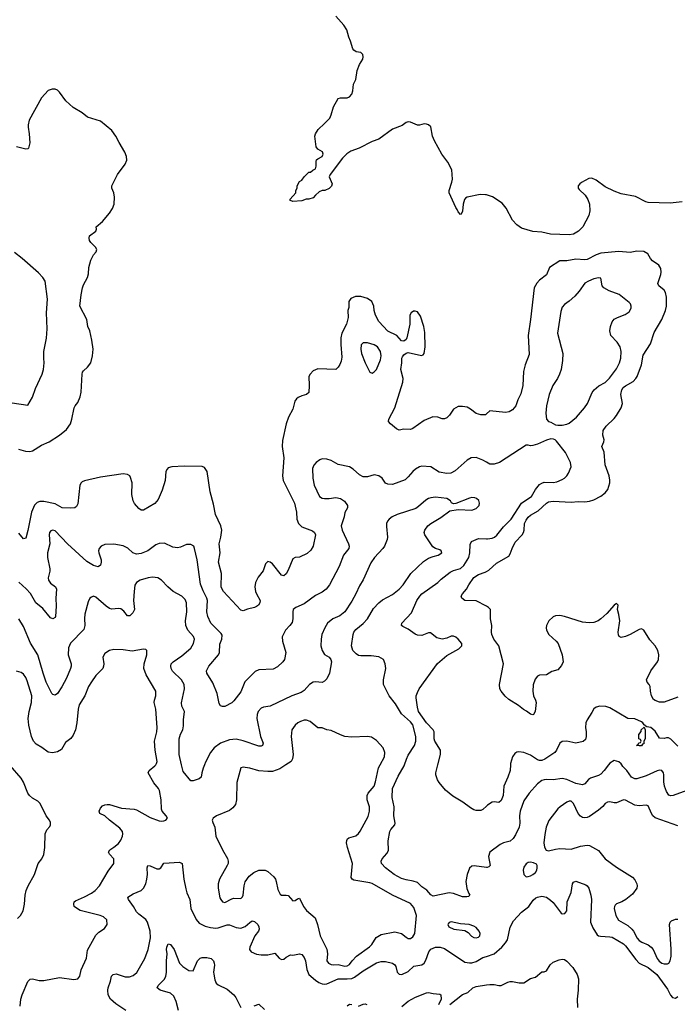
# Model space of a CAD drawing. Header units: inches. Extents: x 1934316 to 2140091, y 524953 to 667329.
# Tile 83 of 256: x 2015877 to 2021687, y 567885 to 576578. Entities that reach past the tile are written whole.
import ezdxf

# ---------------------------------------------------------------- set-up
doc = ezdxf.new("R2010")
doc.units = ezdxf.units.IN
doc.header["$MEASUREMENT"] = 0
for name, color, linetype in [('C0516', 7, 'Continuous'), ('C0517', 7, 'Continuous'), ('C0526', 7, 'Continuous'), ('C0527', 7, 'Continuous')]:
    doc.layers.add(name, color=color, linetype=linetype)

msp = doc.modelspace()

# ---------------------------------------------------------------- linework, layer by layer
at = {"layer": 'C0516', "color": 5}
for points, elevation in [([(2015856.6, 568643.4), (2015883.5, 568670), (2015907.3, 568710), (2015919.8, 568770), (2015924.4, 568850), (2015935, 568890), (2015951.8, 568930), (2016006.6, 569030), (2016041.2, 569130), (2016072.9, 569170), (2016091.2, 569208.8), (2016099.9, 569270), (2016101.6, 569390), (2016115.4, 569424.6), (2016143.5, 569456.5), (2016149.7, 569470), (2016148.5, 569490), (2016139.2, 569510), (2016109.9, 569549.9), (2016059.2, 569659.2), (2016038.6, 569678.6), (2015990, 569705), (2015963, 569730), (2015949.9, 569750), (2015910, 569846.6), (2015890, 569880.5), (2015794.1, 569994.1)], 320), ([(2015881.7, 567870), (2015888.4, 567930), (2015899.7, 567970), (2015950, 568087.7), (2015970, 568106.7), (2015990, 568111.7), (2016050, 568096.9), (2016090, 568094.4), (2016230, 568122.3), (2016355.5, 568104.5), (2016392, 568110), (2016407.5, 568132.5), (2016419.8, 568190), (2016466.3, 568293.7), (2016477.2, 568362.8), (2016489.7, 568390), (2016550, 568495.5), (2016576.6, 568523.4), (2016625.1, 568554.9), (2016649.3, 568590), (2016646, 568630), (2016616.4, 568656.4), (2016588.4, 568668.4), (2016410, 568714.2), (2016370, 568738.7), (2016359.7, 568750), (2016355.1, 568770), (2016359.6, 568790), (2016370, 568800.4), (2016450, 568833.6), (2016510, 568865.5), (2016545.1, 568890), (2016583.1, 568930), (2016659.1, 569060.9), (2016707.6, 569130), (2016709.6, 569170), (2016669.6, 569210), (2016660.7, 569230), (2016674.5, 569250), (2016710, 569271.6), (2016750, 569306), (2016770, 569334.4), (2016784.2, 569370), (2016787.2, 569390), (2016784, 569410), (2016760.9, 569440.9), (2016669.6, 569510), (2016630, 569548), (2016584.5, 569570), (2016579.6, 569590), (2016590, 569616.3), (2016610, 569636.3), (2016630, 569646), (2016650, 569650.3), (2016670, 569648.4), (2016776.7, 569616.7), (2016888.9, 569608.9), (2016910, 569602.6), (2017030, 569534.4), (2017110, 569505.3), (2017130, 569501.3), (2017150, 569504.4), (2017167.5, 569512.5), (2017182.7, 569530), (2017172.3, 569550), (2017137, 569590), (2017129.6, 569609.6), (2017128, 569690), (2017112.2, 569772.2), (2017104.2, 569790), (2017061.7, 569841.7), (2017013.3, 569930), (2017022, 569950), (2017071.6, 569990), (2017078.6, 570000)], 280), ([(2017509.2, 570000), (2017496.9, 569970), (2017485.7, 569930), (2017481.6, 569890), (2017464, 569876), (2017410, 569857.4), (2017390, 569859.6), (2017321.3, 569941.3), (2017307.1, 570000)], 260), ([(2018229.5, 570000), (2018175.2, 569964.8), (2018110, 569941.1), (2018070, 569939.8), (2017990, 569947.3), (2017910, 569971.2), (2017870, 569977), (2017850, 569978), (2017830, 569972.7), (2017796.5, 569843.5), (2017793.4, 569690), (2017783.7, 569650), (2017759.4, 569620.6), (2017730, 569595.6), (2017616, 569550), (2017586, 569530), (2017578.8, 569510), (2017582.8, 569490), (2017600.7, 569450), (2017610.4, 569370), (2017667.6, 569250), (2017712.5, 569172.5), (2017719.5, 569150), (2017718.4, 569130), (2017710.4, 569110), (2017643.1, 568990), (2017631.6, 568950), (2017630.3, 568910), (2017646.5, 568826.5), (2017653.7, 568810), (2017670, 568790.4), (2017690, 568784.9), (2017750, 568816.9), (2017770, 568822.4), (2017830, 568820.3), (2017844.5, 568835.5), (2017850.6, 568849.4), (2017861, 568930), (2017870, 568966), (2017904.3, 569015.7), (2017944.4, 569050), (2017989.9, 569070.1), (2018046, 569070), (2018070, 569059.1), (2018123.2, 569010), (2018136.6, 568990), (2018144.2, 568970), (2018157.6, 568897.6), (2018178, 568858), (2018190, 568850.4), (2018230, 568850.3), (2018250, 568845.3), (2018290, 568800.4), (2018310, 568801.6), (2018330, 568816.4), (2018350, 568822), (2018384.9, 568750), (2018410, 568713), (2018488.8, 568648.8), (2018507.6, 568590), (2018530.2, 568490), (2018591.5, 568371.5), (2018597.5, 568330), (2018591.3, 568270), (2018605.3, 568250), (2018630, 568236.6), (2018650, 568233.2), (2018690, 568238), (2018750, 568221.5), (2018770, 568224.2), (2018790, 568236.5), (2018814.1, 568270), (2018852.5, 568310), (2018968.4, 568391.6), (2018987, 568413), (2019025.8, 568474.2), (2019070, 568501.6), (2019190, 568526.7), (2019249.3, 568509.3), (2019290, 568477), (2019310, 568467.6), (2019330, 568467.8), (2019350, 568480.3), (2019366.6, 568510), (2019381.2, 568670), (2019358.9, 568738.9), (2019330, 568776.4), (2019171.3, 568850), (2018990, 568951.8), (2018970, 568958.8), (2018830, 568980.7), (2018813, 568990), (2018805.7, 569005.7), (2018818.3, 569130), (2018773.1, 569270), (2018765.4, 569310), (2018767, 569333), (2018773.6, 569346.4), (2018785.1, 569354.9), (2018846.3, 569373.7), (2018870, 569393), (2018886.2, 569413.8), (2018956.6, 569543.4), (2018968.6, 569590), (2018968.7, 569610), (2018966.4, 569630), (2018946.8, 569690), (2018946.2, 569730), (2018954.5, 569750), (2019007.4, 569810), (2019021.4, 569850), (2019047.4, 569972.6), (2019062.3, 570000)], 280), ([(2020000, 569094.5), (2019893.1, 569106.9), (2019870, 569103.6), (2019850, 569086), (2019829.1, 569030.9), (2019819.2, 568970), (2019827.5, 568907.5), (2019843.6, 568863.6), (2019853, 568850), (2019841.6, 568838.4), (2019826.7, 568833.3), (2019790, 568835.1), (2019710, 568862.7), (2019670, 568868.7), (2019530, 568841.1), (2019510, 568851.5), (2019473.3, 568893.3), (2019430, 568924), (2019390, 568960.5), (2019352.8, 568972.8), (2019290, 568983.5), (2019250, 568997.2), (2019185.1, 569030), (2019110, 569089.7), (2019073.3, 569130), (2019069.6, 569150), (2019078.4, 569170), (2019121.7, 569218.3), (2019135.4, 569244.6), (2019133.5, 569330), (2019147.4, 569410), (2019155.1, 569430), (2019191.1, 569468.9), (2019194.2, 569485.8), (2019182.2, 569550), (2019184.8, 569630), (2019166.6, 569710), (2019170.6, 569790), (2019220.1, 569900.1), (2019273.5, 569990), (2019276.7, 570000)], 260), ([(2020000, 569634.7), (2019970, 569604.4), (2019950, 569597.2), (2019910, 569597.1), (2019890, 569602.4), (2019859.1, 569619.1), (2019792.2, 569670), (2019704.2, 569724.2), (2019637.4, 569777.4), (2019582.4, 569842.4), (2019567.2, 569867.2), (2019552.6, 569910), (2019552.4, 569930), (2019571.4, 570000)], 240), ([(2016813.6, 567830), (2016726.3, 567890), (2016680.5, 567930), (2016658.9, 567970), (2016654.3, 568010), (2016657.4, 568030), (2016678.3, 568090), (2016687.5, 568132.5), (2016704, 568150), (2016730, 568153.1), (2016810, 568128.8), (2016847.1, 568127.1), (2016879.6, 568140.4), (2016912.6, 568167.4), (2016981.3, 568290), (2017010.9, 568370), (2017032.1, 568472.1), (2017029.7, 568530), (2017006, 568610), (2016990, 568634), (2016930, 568680.7), (2016910, 568702), (2016882.4, 568750), (2016837, 568810), (2016833.2, 568830), (2016880.6, 568859.4), (2016950, 568888.9), (2016970.6, 568909.4), (2016990, 568948), (2017000.7, 568990), (2017005.5, 569030), (2017003.5, 569090), (2017009.8, 569110.2), (2017030, 569107.2), (2017090, 569080.5), (2017110, 569080.7), (2017124, 569090), (2017150, 569130.7), (2017290, 569139.1), (2017313, 569130), (2017328.5, 568990), (2017344.2, 568904.2), (2017353.4, 568870), (2017378.9, 568810), (2017387.9, 568730), (2017434.8, 568634.8), (2017462.4, 568602.4), (2017514.8, 568574.8), (2017562.5, 568562.5), (2017610, 568558.9), (2017630, 568561.7), (2017710, 568586), (2017730, 568587.5), (2017790, 568563), (2017830, 568556.8), (2017868.8, 568571.2), (2017910, 568609.1), (2017930, 568621.5), (2017950, 568617.8), (2017979.7, 568590), (2017991.1, 568570), (2017993.2, 568550), (2017986.2, 568530), (2017955.3, 568490), (2017911.5, 568390), (2017908.4, 568370), (2017923, 568350), (2017969.4, 568329.4), (2018010, 568321.8), (2018070, 568323.1), (2018130, 568336.3), (2018170, 568293.4), (2018190, 568282.4), (2018210, 568284.9), (2018230, 568301.6), (2018270, 568321.6), (2018290, 568319.3), (2018350, 568332), (2018370, 568324.4), (2018390, 568298), (2018401.3, 568270), (2018413.6, 568193.6), (2018431.8, 568150), (2018490, 568097.4), (2018518.8, 568078.8), (2018550, 568066), (2018570, 568062.3), (2018590, 568065.5), (2018690, 568110.1), (2018770.9, 568109.1), (2018810, 568114.4), (2018833.5, 568126.5), (2018910, 568182.3), (2019029.8, 568250.2), (2019070, 568263.1), (2019110, 568263.1), (2019170.7, 568250), (2019190, 568233.4), (2019199, 568219), (2019213, 568170), (2019219.9, 568159.9), (2019230, 568150.6), (2019254, 568150), (2019310, 568175.8), (2019358.8, 568221.2), (2019430, 568233.8), (2019450, 568249), (2019464.5, 568275.5), (2019491, 568350), (2019510, 568373.1), (2019550, 568391.3), (2019590.2, 568390.2), (2019630, 568377.4), (2019810, 568258.3), (2019850.3, 568250.3), (2019870, 568251.5), (2019910, 568263.6), (2019970, 568297.4), (2020000, 568308.1)], 260), ([(2017280.5, 567830), (2017258.3, 567910), (2017237.5, 567957.5), (2017210, 567984.6), (2017117.2, 568010), (2017091.6, 568030), (2017100.5, 568050), (2017154.3, 568105.7), (2017168.4, 568131.6), (2017175, 568170), (2017173.8, 568270), (2017181, 568330), (2017175.1, 568370), (2017177.6, 568390), (2017190, 568418.8), (2017210, 568414), (2017241.3, 568370), (2017290, 568247.3), (2017318.8, 568218.8), (2017370, 568184.9), (2017410, 568181), (2017446.9, 568270), (2017470, 568293.7), (2017490, 568298.7), (2017530, 568299.3), (2017570, 568291), (2017588.7, 568268.7), (2017595.3, 568250), (2017598.3, 568230), (2017590.3, 568170.3), (2017591.8, 568151.8), (2017601.4, 568101.4), (2017612.1, 568072.1), (2017630, 568056.3), (2017710, 568019.1), (2017767.6, 567967.6), (2017786, 567946), (2017830, 567856)], 240), ([(2019253.5, 567866.5), (2019310, 567914.6), (2019372.9, 567947.1), (2019470, 567986.4), (2019490, 567990.4), (2019530, 567979.5), (2019590, 567976.3), (2019597.3, 567970), (2019599.1, 567930), (2019578.3, 567881.7)], 240), ([(2019676.9, 567883.1), (2019790, 567970.6), (2019837.2, 567990), (2019879.3, 568030), (2019910, 568041.7), (2020000, 568056.6)], 240), ([(2017948.6, 567871.4), (2017990, 567887.3), (2018038.7, 567838.7)], 240), ([(2018770, 567870.8), (2018790, 567887.3), (2018810, 567884)], 240), ([(2018870, 567868.2), (2018910, 567887.7), (2018930, 567890.7), (2018944.5, 567884.5)], 240)]:
    msp.add_lwpolyline(points, dxfattribs=dict(at, elevation=elevation))
at = {"layer": 'C0516', "color": 5, "elevation": 280}
msp.add_lwpolyline([(2019690, 568613.6), (2019670, 568609), (2019663.1, 568596.9), (2019660.5, 568590), (2019668.2, 568570), (2019711, 568550), (2019810, 568538), (2019838.6, 568518.6), (2019868.2, 568488.2), (2019890, 568476.5), (2019910, 568473.1), (2019930, 568478.9), (2019943, 568490), (2019944.7, 568510), (2019936.3, 568530), (2019910, 568562.9), (2019890, 568574.7), (2019848, 568590), (2019770, 568595.8)], close=True, dxfattribs=at)
at = {"layer": 'C0517', "color": 5}
for points, elevation in [([(2020000, 575031.3), (2019993.3, 575033.3), (2019945, 575035), (2019829.1, 575010.9), (2019816.7, 575003.3), (2019806, 574990), (2019795.5, 574950), (2019790, 574888), (2019778, 574862), (2019770, 574857.2), (2019750, 574881.2), (2019742.8, 574902.8), (2019730, 574919.5), (2019671.9, 575050), (2019670, 575070.7), (2019695.4, 575144.6), (2019699.6, 575170), (2019693.8, 575253.8), (2019659.1, 575319.1), (2019605.7, 575390), (2019541, 575510), (2019524.8, 575550), (2019510, 575632.3), (2019490, 575649.5), (2019470, 575657), (2019450, 575658), (2019410, 575646), (2019390, 575646), (2019330, 575672.7), (2019310, 575676), (2019292, 575670), (2019254.6, 575645.4), (2019170, 575612.3), (2019050, 575522), (2018990, 575501.6), (2018875.4, 575444.6), (2018803.1, 575416.9), (2018766.7, 575393.3), (2018730, 575356.3), (2018619.1, 575210), (2018610.6, 575190), (2018638.8, 575130), (2018632.8, 575107.2), (2018610, 575089), (2018572, 575070), (2018550, 575069.2), (2018522.5, 575057.5), (2018491, 575030), (2018470, 575004), (2018430, 574994), (2018406.4, 574993.6), (2018370, 574978), (2018290, 574974), (2018270, 574982), (2018264, 574990), (2018266, 574994), (2018315.3, 575050), (2018318, 575070), (2018328.4, 575091.6), (2018328.9, 575111.1), (2018348.7, 575150), (2018370, 575162), (2018390, 575191.3), (2018430, 575232), (2018447.3, 575232.7), (2018466, 575250), (2018490, 575262), (2018495.1, 575284.9), (2018495.1, 575330), (2018500.1, 575339.9), (2018509.5, 575350.5), (2018550, 575371), (2018558.4, 575390), (2018551.2, 575411.2), (2018510, 575434), (2018495.1, 575455.1), (2018485.7, 575550), (2018489.8, 575570.2), (2018512.8, 575610), (2018570, 575660.9), (2018615.6, 575710), (2018630, 575737.3), (2018649.8, 575810.2), (2018690, 575881.3), (2018710, 575888.8), (2018770, 575888.5), (2018790, 575898.4), (2018810, 575920.5), (2018821.3, 575950), (2018825.1, 576010), (2018846.6, 576050), (2018858, 576130), (2018878, 576182), (2018909, 576230), (2018912.7, 576250), (2018908.7, 576270), (2018890, 576288.7), (2018850, 576295.3), (2018830, 576308.7), (2018821.5, 576321.5), (2018800.9, 576390), (2018783.9, 576423.9), (2018767.2, 576487.2), (2018741.2, 576530), (2018670, 576609.2)], 180), ([(2015866.6, 572786.6), (2015928.1, 572768.1), (2015966.5, 572766.5), (2015990, 572772), (2016070, 572820.8), (2016138.3, 572850), (2016229.9, 572910.1), (2016290, 572960.4), (2016325.1, 573010), (2016338.2, 573050), (2016357, 573150), (2016366.6, 573170), (2016390, 573197.3), (2016412.6, 573250), (2016420.5, 573290), (2016428.2, 573450), (2016432.6, 573467.4), (2016440.6, 573479.4), (2016477, 573510), (2016505.1, 573550), (2016520.7, 573610), (2016527, 573670), (2016515.1, 573750), (2016496, 573830), (2016479.3, 573870), (2016469.3, 573930), (2016409.7, 574050), (2016418.7, 574150), (2016431.3, 574210), (2016441.8, 574238.2), (2016477.4, 574302.6), (2016484.9, 574335.1), (2016488.2, 574390), (2016506.3, 574453.7), (2016530, 574502.8), (2016553.2, 574530), (2016557.2, 574550), (2016546, 574570), (2016506.6, 574610), (2016494.5, 574630), (2016489.6, 574650), (2016494.5, 574670), (2016549.3, 574710), (2016556, 574730), (2016553.2, 574750), (2016610, 574796.3), (2016671.8, 574870), (2016698.4, 574910), (2016712, 574950), (2016714.5, 575010), (2016709.3, 575050), (2016689.6, 575089.6), (2016692, 575110), (2016740.7, 575210), (2016810, 575304), (2016822.7, 575337.3), (2016821.6, 575370), (2016806, 575410), (2016754.8, 575494.8), (2016727.2, 575550), (2016690, 575599.1), (2016590, 575683.1), (2016476.4, 575716.4), (2016430, 575756.2), (2016350, 575802), (2016283.3, 575863.3), (2016230, 575939), (2016210, 575957.2), (2016190, 575965.2), (2016164, 575964), (2016130, 575953.2), (2016070.4, 575889.6), (2015960.7, 575690), (2015950.8, 575650), (2015950.8, 575630), (2015962, 575570), (2015967.7, 575490), (2015955.6, 575444.4), (2015950, 575439.3), (2015930, 575436.2), (2015850, 575456.3)], 220), ([(2015810, 573196.9), (2015950, 573176), (2015990, 573244.7), (2016018, 573322), (2016076.3, 573450), (2016088, 573490), (2016094, 573550), (2016089.7, 573590), (2016091.1, 573650), (2016114.7, 573765.3), (2016118.8, 573850), (2016113.5, 573990), (2016121.7, 574110), (2016100.7, 574270), (2016082.4, 574302.4), (2016043.9, 574343.9), (2015899, 574470), (2015830, 574523.7)], 240), ([(2020000, 573097.1), (2019992, 573090), (2019950, 573089.2), (2019910, 573101.2), (2019860.1, 573140.1), (2019830, 573157), (2019790, 573162.9), (2019750, 573162), (2019710, 573140.9), (2019672.9, 573087.1), (2019650, 573062.9), (2019630, 573055.1), (2019610, 573054.7), (2019570, 573069.7), (2019527.5, 573072.5), (2019450, 573039.5), (2019350.8, 572970), (2019330, 572961.3), (2019270, 572962), (2019230, 572955.1), (2019205.3, 572965.3), (2019151.8, 573010), (2019135.6, 573030), (2019138.7, 573050), (2019190, 573151), (2019261.6, 573378.4), (2019263.8, 573410), (2019243.1, 573490), (2019251.8, 573550), (2019251.8, 573590), (2019257.7, 573602.3), (2019270, 573620.7), (2019290, 573634), (2019310, 573639.1), (2019425.8, 573614.2), (2019440.1, 573619.9), (2019450, 573631.3), (2019460.4, 573690), (2019457, 573817), (2019448.2, 573870), (2019419.3, 573959.3), (2019390, 573999.8), (2019370, 574005.8), (2019356, 574004), (2019335.6, 573990), (2019325, 573970), (2019324.2, 573890), (2019297.3, 573770), (2019290, 573755.3), (2019270, 573739), (2019250, 573744), (2019209.6, 573789.6), (2019130, 573828), (2019050, 573914), (2019020.4, 573970), (2019009.7, 574010), (2019006.3, 574050), (2018987.6, 574090), (2018950, 574117.6), (2018890, 574134.8), (2018845.1, 574134.9), (2018802.3, 574117.7), (2018784.9, 574090), (2018784, 574036), (2018777.3, 574010), (2018778.4, 573950), (2018763.2, 573890), (2018724.1, 573810), (2018714.3, 573770), (2018712.7, 573710), (2018722.2, 573597.8), (2018717, 573563), (2018706, 573534), (2018690, 573509.4), (2018670, 573489.6), (2018510, 573495.1), (2018470, 573477.2), (2018442.8, 573450), (2018430.6, 573429.4), (2018435.8, 573350), (2018430, 573288), (2018412, 573270), (2018370, 573258.4), (2018337.3, 573242.7), (2018321.6, 573230), (2018308.9, 573211.1), (2018290, 573139.3), (2018252, 573070), (2018230.3, 573010), (2018197.4, 572862.6), (2018195.3, 572810), (2018209.3, 572709.3), (2018200.2, 572550), (2018205.8, 572510), (2018305.8, 572310), (2018322, 572230), (2018325.2, 572170), (2018339, 572130), (2018370, 572100.9), (2018464.7, 572064.7), (2018480.7, 572050), (2018490, 572031.3), (2018468.4, 571930), (2018450, 571896), (2018415.8, 571864.2), (2018350, 571834.5), (2018310, 571829.5), (2018290, 571818), (2018250, 571717.2), (2018230, 571685.2), (2018210, 571669.4), (2018190, 571672.7), (2018110, 571774), (2018090, 571789.5), (2018070, 571795.1), (2018064, 571790), (2018050, 571773.2), (2018027.5, 571712.5), (2017984, 571656), (2017960.4, 571610), (2017953, 571570), (2017960.7, 571530), (2017968.1, 571508.1), (2018000.7, 571450), (2017997.3, 571430), (2017986, 571410), (2017970, 571397.2), (2017950.6, 571389.4), (2017890, 571375.3), (2017850, 571359), (2017830, 571365.2), (2017677.6, 571530), (2017665.1, 571550), (2017658.3, 571570), (2017658.7, 571690), (2017633.5, 571790), (2017647.8, 571870), (2017639.1, 571950), (2017655.4, 572010), (2017663.9, 572070), (2017652.8, 572110), (2017607.5, 572210), (2017590, 572301.2), (2017558.5, 572410), (2017531.9, 572590), (2017510, 572624.1), (2017490, 572634.5), (2017330, 572637.2), (2017222, 572630), (2017190, 572620.3), (2017178.5, 572610), (2017168.1, 572590), (2017161.2, 572510), (2017134.5, 572425.5), (2017099, 572341), (2017070, 572306.4), (2016970, 572246.6), (2016950, 572249.4), (2016930, 572262.7), (2016890, 572307.6), (2016878.8, 572330), (2016867.7, 572387.7), (2016869.4, 572490.6), (2016857.3, 572537.3), (2016849.1, 572550), (2016830, 572564.3), (2016790, 572568.4), (2016590, 572538), (2016450, 572507), (2016430, 572499), (2016418.7, 572490), (2016407.6, 572470), (2016390, 572302.9), (2016379.1, 572280.9), (2016363.8, 572270), (2016330, 572266.2), (2016253.2, 572270), (2016190, 572305), (2016090, 572325.8), (2016055.5, 572324.5), (2016030, 572315.8), (2016008.7, 572291.3), (2015981.7, 572230), (2015950, 572069.2), (2015930, 572001.2), (2015910, 571996), (2015870, 572044.5)], 220), ([(2020000, 572671.6), (2019969.3, 572690), (2019910, 572712.6), (2019866, 572710), (2019830.5, 572690), (2019725.4, 572594.6), (2019685.4, 572574.6), (2019650, 572572.7), (2019583.9, 572583.9), (2019510, 572631.6), (2019430, 572635.1), (2019410, 572631.5), (2019373.4, 572610), (2019350.4, 572590), (2019310, 572540.9), (2019283.4, 572516.6), (2019170, 572474), (2019130, 572476.2), (2019110, 572486), (2019078, 572530), (2019050, 572551.3), (2019010, 572558.7), (2018950, 572541.6), (2018910, 572543.6), (2018878.9, 572558.9), (2018822.7, 572610), (2018790, 572629.4), (2018691.9, 572651.9), (2018630, 572686), (2018590, 572699.3), (2018550, 572701.2), (2018530, 572693.2), (2018496, 572670), (2018475.2, 572644.8), (2018464.7, 572615.3), (2018467.6, 572530), (2018478.9, 572470), (2018526.4, 572370), (2018550, 572355.3), (2018570.3, 572350.3), (2018609.7, 572350.3), (2018670, 572358.9), (2018710, 572352), (2018746.8, 572326.8), (2018773, 572290), (2018774, 572270), (2018750, 572228.7), (2018742.3, 572190), (2018716.5, 572110), (2018725.7, 572070), (2018783.1, 571950), (2018787.6, 571930), (2018783.6, 571910), (2018737.3, 571850), (2018698.7, 571750), (2018613.4, 571590), (2018583.7, 571550), (2018550, 571522.6), (2018490, 571494.2), (2018390, 571421), (2018315.5, 571390), (2018293.7, 571370), (2018289.1, 571350), (2018290.2, 571290), (2018282.8, 571257.2), (2018264, 571230), (2018225, 571190), (2018195.5, 571130), (2018197.8, 571090), (2018227.7, 570992.3), (2018215.5, 570930), (2018200.5, 570910), (2018154.1, 570865.9), (2018115.6, 570844.4), (2017990, 570839.7), (2017955.9, 570824.1), (2017867, 570733), (2017830, 570645.1), (2017770, 570566), (2017750, 570546), (2017690, 570514), (2017670, 570514), (2017650, 570522), (2017640.1, 570540.1), (2017622, 570630), (2017583.3, 570723.3), (2017529.5, 570810), (2017527, 570830), (2017547.3, 570870), (2017634, 570970), (2017641.3, 570990), (2017646.2, 571066.2), (2017662.6, 571110), (2017665.3, 571145.3), (2017658.2, 571158.2), (2017564.7, 571250), (2017539.3, 571310), (2017531.6, 571350), (2017535.5, 571450), (2017530.7, 571470), (2017497.2, 571537.2), (2017474.8, 571594.8), (2017444.2, 571810), (2017422.4, 571910), (2017414.7, 571930), (2017390, 571943.7), (2017350, 571945.2), (2017297.9, 571922.1), (2017270, 571916.4), (2017230, 571922.3), (2017155.6, 571955.6), (2017110, 571953.9), (2017079.1, 571940.9), (2017010, 571889.8), (2016950, 571865.8), (2016910, 571859.8), (2016876.2, 571870), (2016832, 571912), (2016790, 571934), (2016710, 571947.2), (2016630, 571943.9), (2016596.5, 571930), (2016578, 571910), (2016574.2, 571890), (2016577.2, 571870), (2016596.5, 571810), (2016597.6, 571790), (2016590, 571761.2), (2016570, 571748.2), (2016530, 571759.8), (2016470, 571795.5), (2016298.7, 571950), (2016190, 572065.1), (2016170, 572072.8), (2016153.4, 572066.6), (2016140.3, 572050), (2016136, 572030), (2016142.6, 571950), (2016123.9, 571870), (2016121.6, 571830), (2016142.4, 571730), (2016143.2, 571710), (2016129, 571650), (2016130.3, 571630), (2016150, 571602.4), (2016192.5, 571572.5), (2016201.1, 571550), (2016194.9, 571470), (2016199.6, 571400.4), (2016194.4, 571310), (2016190, 571299), (2016170, 571289.3), (2016150, 571296), (2016081, 571381), (2016018.5, 571430), (2015973.6, 571513.6), (2015934.9, 571554.9), (2015870, 571610.9)], 240), ([(2019276.7, 570000), (2019292.9, 570050), (2019310, 570086), (2019363.5, 570170), (2019375.4, 570210), (2019377.7, 570250), (2019350, 570354), (2019330, 570378.2), (2019251.3, 570450), (2019198.4, 570538.4), (2019142, 570610), (2019098.4, 570690), (2019091.8, 570710), (2019089.6, 570750), (2019111.6, 570850), (2019107, 570890), (2019092, 570930), (2019050, 570954), (2018983.3, 570963.3), (2018890, 570960.7), (2018870, 570965.6), (2018850, 570978.4), (2018820.7, 571010), (2018807.3, 571050), (2018824.2, 571150), (2018829.7, 571170.3), (2018846, 571194), (2018912.2, 571247.8), (2018950, 571288), (2019001.3, 571378.7), (2019048.7, 571431.3), (2019083, 571457), (2019170, 571504.2), (2019229.6, 571550), (2019265.1, 571590), (2019331.8, 571688.2), (2019444.9, 571795.1), (2019490, 571823.6), (2019530, 571840.4), (2019575.3, 571850), (2019605.2, 571870), (2019599.3, 571890), (2019590, 571897), (2019550, 571909), (2019525.6, 571925.6), (2019455.6, 572030), (2019451.2, 572050), (2019454.7, 572070), (2019481.8, 572110), (2019508.8, 572131.2), (2019596.3, 572183.7), (2019677.6, 572242.4), (2019750, 572254.4), (2019870, 572248.4), (2019910, 572264), (2019937.2, 572290), (2019939, 572310), (2019931.9, 572331.9), (2019914, 572350), (2019897.2, 572357.2), (2019870, 572358.7), (2019850, 572354), (2019730, 572306), (2019710, 572304), (2019693.2, 572313.2), (2019682, 572330), (2019649.6, 572349.6), (2019550, 572362.6), (2019510, 572357.4), (2019490, 572351.2), (2019464.8, 572335.2), (2019400.5, 572279.5), (2019375.9, 572264.1), (2019211.4, 572208.6), (2019167.3, 572190), (2019142, 572170), (2019125.5, 572150), (2019118.4, 572130), (2019116.7, 572103.3), (2019125.3, 572010), (2019123.1, 571990), (2019098.4, 571930), (2019086, 571910), (2019010.2, 571829.8), (2018978.4, 571781.6), (2018910, 571632.7), (2018879.3, 571580.7), (2018846, 571510), (2018810, 571445.2), (2018748.5, 571351.5), (2018705.8, 571314.2), (2018644, 571290), (2018597.3, 571250), (2018573, 571210), (2018547.7, 571150), (2018539.1, 571110), (2018538, 571050), (2018548.4, 571010), (2018570, 570974.8), (2018610.3, 570950.3), (2018624.9, 570930), (2018630.3, 570910), (2018613.7, 570810), (2018590, 570757.6), (2018570, 570736.9), (2018550, 570726.3), (2018490, 570733.5), (2018470, 570729.7), (2018436.4, 570710), (2018390, 570656.9), (2018362.2, 570637.8), (2018280.5, 570610), (2018090, 570518.7), (2018030, 570509.6), (2018010, 570500.9), (2017983.7, 570470), (2017975.3, 570444.7), (2017972.6, 570410), (2018003.2, 570250), (2018028.2, 570190), (2018022.8, 570170), (2018010, 570164.7), (2017990, 570165.7), (2017850, 570212.9), (2017790, 570226), (2017730, 570219.8), (2017650.3, 570190), (2017594.9, 570150), (2017563.9, 570110), (2017518.2, 570021.8), (2017509.2, 570000)], 260), ([(2019571.4, 570000), (2019595.8, 570090), (2019594.3, 570130), (2019544.4, 570210), (2019539.4, 570230), (2019539.3, 570290), (2019530.8, 570310), (2019472.2, 570370), (2019401.6, 570470), (2019389.9, 570510), (2019379.1, 570590), (2019380.6, 570610), (2019390, 570639.5), (2019407.1, 570670), (2019566.7, 570893.3), (2019650, 570963.7), (2019757.5, 571022.5), (2019783.7, 571050), (2019782, 571070), (2019750, 571109.3), (2019730, 571126), (2019710, 571135.1), (2019690, 571135.1), (2019650, 571117.2), (2019610, 571109.4), (2019561.5, 571121.5), (2019505.2, 571165.2), (2019490, 571166), (2019430, 571142.9), (2019390, 571145.6), (2019370, 571154.7), (2019310, 571198.7), (2019260.5, 571220.5), (2019249.4, 571230), (2019252, 571250), (2019338.4, 571341.6), (2019385.6, 571450), (2019411, 571490), (2019430, 571509), (2019569.7, 571610), (2019600, 571640), (2019679.4, 571700.6), (2019710, 571715), (2019770, 571732.7), (2019801.1, 571758.9), (2019844.9, 571830), (2019853.2, 571870), (2019856.3, 571943.7), (2019869.8, 571970.2), (2019930, 571998), (2020000, 571995.1)], 240), ([(2017307.1, 570000), (2017285.5, 570090), (2017285.5, 570230), (2017297.1, 570270), (2017317.7, 570310), (2017324.2, 570344.2), (2017324.2, 570395.8), (2017331.6, 570470), (2017310, 570519), (2017307.2, 570547.2), (2017332.2, 570670), (2017331.5, 570710), (2017305.3, 570750), (2017227.3, 570827.3), (2017215.3, 570850), (2017211.1, 570870), (2017215.8, 570890), (2017231.6, 570910), (2017310, 570960.9), (2017388, 571030), (2017413, 571070), (2017421.3, 571110), (2017412.5, 571132.5), (2017361.7, 571190), (2017344.5, 571230), (2017343.1, 571270), (2017355, 571350), (2017349.8, 571429.8), (2017338.6, 571458.6), (2017308.9, 571488.9), (2017234, 571530), (2017187, 571570), (2017130.9, 571630.9), (2017097.2, 571650), (2017050, 571655.6), (2017011, 571650), (2016940.7, 571630), (2016908.2, 571610), (2016894.4, 571585.6), (2016887, 571530), (2016882.6, 571450), (2016890.3, 571369.7), (2016877.8, 571342.2), (2016850, 571315.1), (2016830, 571316), (2016796, 571356), (2016770, 571376.2), (2016750, 571379.6), (2016690, 571372.6), (2016670, 571378.5), (2016639.7, 571399.7), (2016550, 571480.5), (2016530, 571487.3), (2016510, 571480.9), (2016497.3, 571470), (2016480.9, 571439.1), (2016451.8, 571330), (2016449, 571291), (2016454, 571230), (2016444.2, 571195.8), (2016327.3, 571072.7), (2016307.7, 571032.3), (2016303.9, 570970), (2016331.6, 570890), (2016331.4, 570870), (2016324.7, 570850), (2016290, 570763.7), (2016250, 570687.3), (2016210, 570629.6), (2016190, 570614), (2016170, 570619.5), (2016161.6, 570630), (2016111, 570730), (2016083.1, 570810), (2016037.6, 570970), (2015972.5, 571072.5), (2015910, 571220.9), (2015870, 571289.3)], 260), ([(2020000, 571400), (2019910, 571448.7), (2019810, 571451.5), (2019782, 571470), (2019778.4, 571490), (2019789.6, 571510), (2019823.5, 571550), (2019845.1, 571590), (2019890, 571654.3), (2019930, 571680.3), (2019990, 571700.2), (2020000, 571705.5)], 220), ([(2017078.6, 570000), (2017085.6, 570010), (2017092.8, 570030), (2017072.7, 570130), (2017067.8, 570210), (2017088.7, 570290), (2017092, 570330), (2017078.6, 570490), (2017066, 570550), (2017066.6, 570570), (2017080.4, 570610), (2017078.5, 570650), (2016994.2, 570794.2), (2016975, 570850), (2016977.6, 570890), (2016999.7, 570970), (2017001.2, 571010), (2016990, 571019.3), (2016970, 571022), (2016870, 571003.6), (2016790, 571014), (2016710, 571018), (2016670, 571009.3), (2016630, 570982.7), (2016613, 570950), (2016619.3, 570890), (2016618.4, 570870), (2016610.4, 570850), (2016550, 570788), (2016510, 570731.5), (2016485.2, 570690), (2016451.4, 570610), (2016403.6, 570530), (2016394, 570490), (2016383.2, 570370), (2016369.2, 570310), (2016350, 570262), (2016330, 570233.6), (2016282, 570198), (2016245.8, 570134.2), (2016210, 570113), (2016165.8, 570105.8), (2016130, 570111.3), (2016072.5, 570152.5), (2016021.8, 570181.8), (2015999.7, 570210), (2015982.4, 570250), (2015957.7, 570350), (2015952, 570410), (2015959.8, 570470), (2015982.3, 570550), (2015983.4, 570610), (2015942.7, 570742.7), (2015930, 570771.6), (2015910, 570799.7), (2015890, 570815.8), (2015850, 570827.1)], 280), ([(2019062.3, 570000), (2019100.4, 570070), (2019102.7, 570110), (2019086.9, 570150), (2019030, 570215.1), (2018983.7, 570243.7), (2018950, 570251.2), (2018810, 570244.8), (2018749.8, 570249.8), (2018710, 570263.9), (2018630, 570304), (2018590, 570307.6), (2018550, 570326.6), (2018510, 570327.6), (2018442, 570382), (2018410, 570393.7), (2018390, 570393.5), (2018357, 570383), (2018334.9, 570370), (2018310, 570349.6), (2018282, 570310), (2018274.3, 570250), (2018292.6, 570090), (2018287.9, 570052.1), (2018275.8, 570030), (2018229.5, 570000)], 280)]:
    msp.add_lwpolyline(points, dxfattribs=dict(at, elevation=elevation))
at = {"layer": 'C0517', "color": 5, "elevation": 240}
msp.add_lwpolyline([(2018910, 573725.1), (2018893.7, 573706.3), (2018892, 573668), (2018897.8, 573630), (2018927.6, 573547.6), (2018970, 573467.7), (2018990, 573458), (2019010, 573468.2), (2019030, 573490.7), (2019065.5, 573574.5), (2019070.9, 573610), (2019063.5, 573650), (2019038.3, 573690), (2019010, 573706.4), (2018950, 573723.9)], close=True, dxfattribs=at)
at = {"layer": 'C0526', "color": 5}
for points, elevation in [([(2021078.6, 570000), (2021040.9, 569950), (2021010, 569917.2), (2020990, 569906.2), (2020918.6, 569881.4), (2020902.4, 569870), (2020870, 569831.8), (2020850, 569823.5), (2020790, 569833.6), (2020710, 569870.6), (2020670, 569878), (2020590, 569867.4), (2020530, 569871.1), (2020510, 569868.2), (2020490, 569860.5), (2020450, 569831.3), (2020378.3, 569750), (2020330, 569682), (2020297.7, 569590), (2020292.9, 569550), (2020295.2, 569484.8), (2020289.2, 569450.8), (2020257.8, 569382.2), (2020237.6, 569350), (2020210, 569326.6), (2020150, 569309.7), (2020122.7, 569297.3), (2020030.3, 569229.7), (2020017.4, 569190), (2020032.2, 569110), (2020021.6, 569098.4), (2020006.2, 569093.8), (2020000, 569094.5)], 260), ([(2020211.5, 570000), (2020208.9, 569950), (2020190.3, 569890), (2020154.9, 569810), (2020147.8, 569730), (2020130, 569683.7), (2020110, 569667), (2020070, 569673.3), (2020050, 569669.7), (2020010, 569644.7), (2020000, 569634.7)], 240), ([(2021770, 569774.3), (2021649.6, 569729.6), (2021630, 569724.7), (2021611.1, 569731.1), (2021590, 569764.5), (2021574.4, 569810), (2021566.4, 569850), (2021568.2, 569910), (2021563.6, 569930), (2021550, 569949.4), (2021530, 569951.5), (2021510, 569946), (2021410, 569902.6), (2021330, 569875.6), (2021310, 569875.1), (2021282.6, 569890), (2021241.8, 569950), (2021206.1, 569986.1), (2021196.6, 570000)], 260), ([(2021690, 569460.9), (2021490, 569532.8), (2021470, 569548.9), (2021457.5, 569570), (2021430, 569637.6), (2021410, 569643.1), (2021350, 569638.4), (2021310, 569643.8), (2021230, 569688), (2021210, 569692), (2021150, 569665.3), (2021130, 569662.8), (2021090, 569673.1), (2021070, 569670.9), (2021050, 569659.7), (2021030, 569631.6), (2020990, 569598.7), (2020910, 569543.5), (2020890, 569534), (2020870, 569531), (2020850, 569533.5), (2020830, 569546), (2020810, 569569.8), (2020770, 569657.4), (2020750, 569677.7), (2020730, 569679.7), (2020710, 569671.2), (2020650.5, 569630), (2020630.4, 569610), (2020551.4, 569508.6), (2020527.6, 569450), (2020514.8, 569385.2), (2020508, 569310), (2020514, 569274), (2020527.7, 569247.7), (2020550, 569240.3), (2020610, 569256.5), (2020650, 569260.8), (2020750, 569256.2), (2020830, 569280.8), (2020889.2, 569289.2), (2020910, 569287.8), (2020990, 569243.1), (2021050, 569170.3), (2021150, 569094.9), (2021290, 569007.2), (2021310, 568984.9), (2021328.2, 568950), (2021331.9, 568930), (2021328.4, 568910), (2021290, 568857.7), (2021232.4, 568810), (2021197.4, 568790), (2021148, 568772), (2021137.9, 568762.1), (2021131.1, 568750), (2021130.1, 568730), (2021143.9, 568670), (2021168.5, 568628.5), (2021250, 568579.8), (2021285.5, 568550), (2021301, 568530), (2021330.8, 568470.8), (2021350, 568450.1), (2021373.6, 568433.6), (2021430.1, 568410.1), (2021456.6, 568390), (2021472.8, 568370), (2021509.4, 568289.4), (2021527.3, 568267.3), (2021550, 568249), (2021570, 568241.5), (2021598.5, 568241.5), (2021612.4, 568247.6), (2021624.7, 568270), (2021631.4, 568310), (2021632, 568372), (2021616.2, 568590), (2021622.4, 568610), (2021636.5, 568623.5), (2021670, 568636.2), (2021690, 568636.9)], 280), ([(2020000, 568308.1), (2020067.9, 568332.1), (2020135.8, 568390), (2020170, 568428.5), (2020185.9, 568454.1), (2020210, 568567.7), (2020238.6, 568621.4), (2020310, 568698.4), (2020374.3, 568750), (2020414.2, 568805.8), (2020435.7, 568824.3), (2020450, 568831.6), (2020490, 568839.6), (2020530, 568830.3), (2020566.2, 568806.2), (2020590, 568784.2), (2020662, 568690), (2020670, 568684), (2020692.5, 568687.5), (2020709.8, 568710.2), (2020712.4, 568790), (2020747.9, 568872.1), (2020759.6, 568950), (2020770, 568964.9), (2020790, 568972.7), (2020879.9, 568939.9), (2020891.7, 568931.7), (2020904.4, 568910), (2020922.8, 568850), (2020927.9, 568810), (2020919.5, 568610), (2020940.2, 568560.2), (2020979.9, 568499.9), (2020990, 568490.5), (2021006.6, 568486.6), (2021090, 568482), (2021110, 568477), (2021210, 568419.5), (2021230, 568401.1), (2021319.9, 568279.9), (2021348.2, 568250), (2021430, 568209), (2021506.3, 568150), (2021598.6, 568018.6), (2021625, 567965), (2021644.7, 567944.7), (2021670, 567940.2), (2021690, 567953.8)], 260), ([(2020000, 568056.6), (2020030, 568061.5), (2020070, 568061.1), (2020110, 568050.4), (2020130, 568052.4), (2020190, 568081.3), (2020210, 568086.4), (2020230, 568088.2), (2020290, 568073.7), (2020330, 568074.9), (2020390, 568112.7), (2020433.8, 568126.2), (2020490, 568171.3), (2020510, 568171), (2020530, 568181), (2020564.8, 568235.2), (2020590, 568256), (2020642.7, 568277.3), (2020670, 568282.8), (2020690, 568280.7), (2020710, 568267.7), (2020764.6, 568210), (2020800.9, 568150), (2020813.8, 568110), (2020811.5, 568010), (2020800.8, 567930), (2020804, 567856)], 240)]:
    msp.add_lwpolyline(points, dxfattribs=dict(at, elevation=elevation))
at = {"layer": 'C0526', "color": 5, "elevation": 280}
msp.add_lwpolyline([(2020390, 569139.2), (2020370, 569136.8), (2020350, 569124.7), (2020330, 569095.1), (2020325.4, 569070), (2020330.3, 569030), (2020350, 569011.7), (2020370, 569012.6), (2020390, 569020.7), (2020410, 569030.3), (2020434.3, 569050), (2020446, 569070), (2020449.7, 569090), (2020449.7, 569109.7), (2020442.7, 569122.7), (2020415, 569135)], close=True, dxfattribs=at)
at = {"layer": 'C0527', "color": 5}
for points, elevation in [([(2021730.8, 574970.8), (2021622.3, 574957.7), (2021430, 574964.9), (2021409.9, 574969.9), (2021316.2, 575016.2), (2021190, 575042), (2021130, 575064), (2021050, 575103.3), (2020970, 575162.8), (2020930, 575180.4), (2020904.1, 575175.9), (2020839.6, 575140.4), (2020824.4, 575130), (2020810.7, 575110), (2020811.1, 575090), (2020818.6, 575078.6), (2020871.3, 575030), (2020896.8, 574990), (2020911.9, 574948.1), (2020913.8, 574890), (2020904, 574850), (2020851, 574750), (2020813.4, 574710), (2020770, 574685), (2020730, 574679.3), (2020565.8, 574685.8), (2020490, 574702.2), (2020411, 574709), (2020310, 574738.3), (2020270, 574766.7), (2020230, 574809.2), (2020173.4, 574913.4), (2020137.9, 574957.9), (2020054.8, 575014.8), (2020000, 575031.3)], 180), ([(2020000, 571705.5), (2020022.6, 571717.4), (2020090, 571778.7), (2020197.3, 571842.7), (2020210, 571861.6), (2020226.6, 571910), (2020255.4, 571964.6), (2020315.6, 572030), (2020329.2, 572050.8), (2020334.1, 572070), (2020335.4, 572130), (2020350, 572159.6), (2020370, 572186.7), (2020390, 572204.5), (2020458.1, 572241.9), (2020530, 572310.2), (2020550, 572320.7), (2020590, 572326.8), (2020750, 572319.2), (2020810, 572323.5), (2020870, 572321.3), (2020910, 572326.3), (2020950, 572339.5), (2021010, 572370.4), (2021050, 572401.6), (2021071.5, 572430), (2021091.5, 572490), (2021091.7, 572511.7), (2021085.1, 572550), (2021050, 572648), (2021039.1, 572759.1), (2021020.9, 572810), (2021038, 572850), (2021040.9, 572870), (2021029.3, 572910), (2021032.7, 572950), (2021058, 572990), (2021130, 573058), (2021150, 573083), (2021189.6, 573150), (2021201.7, 573190), (2021188.4, 573268.4), (2021196.3, 573310), (2021209.5, 573330.5), (2021230, 573347), (2021295.9, 573384.1), (2021321.4, 573410), (2021332.2, 573427.8), (2021370, 573530.6), (2021384.5, 573615.5), (2021450, 573716.9), (2021482.1, 573817.9), (2021550, 573932.4), (2021581, 574010), (2021590.6, 574050), (2021589.8, 574129.8), (2021581.4, 574170), (2021569.7, 574190), (2021523.6, 574230), (2021513.6, 574250), (2021541.2, 574330), (2021545.2, 574350), (2021540.2, 574380.2), (2021522, 574410), (2021466.6, 574450), (2021449.5, 574470), (2021427, 574510), (2021392, 574532), (2021330, 574535.8), (2021270, 574522.4), (2021170, 574531.5), (2021010, 574517.4), (2020970, 574503.1), (2020890, 574459.8), (2020870, 574457), (2020790, 574462.6), (2020710, 574450.7), (2020650, 574449.8), (2020557.1, 574390), (2020530, 574325.2), (2020470, 574279.6), (2020447, 574253), (2020422.8, 574210), (2020390.3, 573930), (2020368.9, 573790), (2020378, 573622), (2020342.4, 573530), (2020327.5, 573472.5), (2020320.9, 573350), (2020304.9, 573275.1), (2020277.7, 573222.3), (2020259.3, 573170), (2020230, 573135.1), (2020202.4, 573117.6), (2020170, 573111.6), (2020030, 573123.7), (2020000, 573097.1)], 220), ([(2020000, 571995.1), (2020010, 571994.7), (2020050, 572001.2), (2020070.5, 572009.5), (2020093, 572027), (2020150, 572100.9), (2020217.8, 572170), (2020311.5, 572308.5), (2020330, 572325.2), (2020399.1, 572370), (2020434.2, 572430), (2020470, 572473.2), (2020490, 572487.5), (2020510, 572494.2), (2020590, 572493.4), (2020621.1, 572498.9), (2020670, 572518.7), (2020690, 572530.4), (2020709.8, 572550.2), (2020726.1, 572573.9), (2020747.8, 572630), (2020742, 572670), (2020697.4, 572757.4), (2020618.4, 572858.4), (2020608.6, 572868.6), (2020594.1, 572874.1), (2020570, 572876.5), (2020530, 572867.1), (2020450, 572831.2), (2020410, 572818.7), (2020390, 572816), (2020370, 572822.7), (2020350, 572820.9), (2020115.3, 572670), (2020070, 572654.7), (2020030, 572653.6), (2020000, 572671.6)], 240), ([(2021690, 570596), (2021570, 570553.3), (2021530, 570552), (2021490, 570566.6), (2021476.2, 570576.2), (2021459.5, 570610), (2021449.3, 570650), (2021447, 570690), (2021438, 570710), (2021421.2, 570730), (2021414.5, 570750), (2021451.6, 570830), (2021511.6, 570910), (2021521.6, 570930), (2021524.7, 570970), (2021514.3, 571010), (2021489.8, 571049.8), (2021443.3, 571103.3), (2021390, 571189.2), (2021370, 571201.2), (2021350, 571195.1), (2021270, 571149.4), (2021230, 571132.7), (2021190, 571125.2), (2021173.6, 571133.6), (2021166.6, 571146.6), (2021164.5, 571170), (2021178.7, 571270), (2021170, 571328), (2021158, 571370), (2021164, 571410), (2021150, 571424), (2021130, 571409), (2021063.6, 571336.4), (2021011.4, 571288.6), (2020988.1, 571271.9), (2020950, 571257.7), (2020906.5, 571253.5), (2020850, 571258.2), (2020689.9, 571309.9), (2020650, 571318.4), (2020610, 571315.4), (2020590, 571306.6), (2020551.6, 571270), (2020531.5, 571230), (2020527.7, 571210), (2020530.2, 571190), (2020550.2, 571150), (2020617.6, 571090), (2020634, 571070), (2020670.6, 570970), (2020677.3, 570910), (2020663.8, 570876.2), (2020630, 570838), (2020577.3, 570822.7), (2020530, 570794.5), (2020470, 570791.8), (2020450, 570782), (2020430, 570756), (2020413.9, 570706.1), (2020411.7, 570650), (2020416.4, 570610), (2020434.4, 570570), (2020438.4, 570550), (2020430.4, 570469.6), (2020415.2, 570444.8), (2020410, 570441.2), (2020390, 570446), (2020353.9, 570473.9), (2020327.2, 570487.2), (2020283, 570523), (2020196.9, 570576.9), (2020165.4, 570605.4), (2020130.6, 570650), (2020118.8, 570670), (2020114.9, 570710), (2020151.5, 570891.5), (2020110, 571049.4), (2020067.1, 571110), (2020048.6, 571150), (2020044.5, 571170), (2020047.4, 571230), (2020037.4, 571290), (2020035.1, 571370), (2020018.4, 571390), (2020000, 571400)], 220), ([(2021690, 570163), (2021630, 570227.6), (2021610, 570237.6), (2021590, 570238.7), (2021570, 570232.8), (2021530, 570236.2), (2021490, 570297.7), (2021452.8, 570330), (2021416, 570336), (2021403.1, 570343.1), (2021402, 570350), (2021393.1, 570353.1), (2021382.7, 570370), (2021370, 570378.4), (2021310, 570406.6), (2021250, 570409.4), (2021090, 570504.2), (2021054.9, 570514.9), (2021003.4, 570516.6), (2020970, 570509.5), (2020950, 570492.7), (2020930, 570462), (2020890, 570397), (2020879, 570370), (2020875.3, 570330), (2020881.7, 570290), (2020882, 570250), (2020875.6, 570224.4), (2020854.7, 570205.3), (2020790, 570191.8), (2020710, 570209.5), (2020670, 570206), (2020648.5, 570191.5), (2020618.7, 570130), (2020603.8, 570110), (2020517.6, 570050), (2020490, 570037.6), (2020470, 570037.2), (2020450, 570044.4), (2020390, 570083.8), (2020330, 570108.5), (2020286.3, 570113.7), (2020269, 570111), (2020250, 570099.5), (2020230.4, 570070), (2020212, 570010), (2020211.5, 570000)], 240), ([(2021196.6, 570000), (2021190, 570009.7), (2021170, 570024.7), (2021130, 570038.4), (2021090, 570015.1), (2021078.6, 570000)], 260)]:
    msp.add_lwpolyline(points, dxfattribs=dict(at, elevation=elevation))
at = {"layer": 'C0527', "color": 5, "elevation": 240}
for points in [[(2020990, 574299.5), (2020950, 574291.1), (2020900.7, 574270), (2020869.2, 574250.8), (2020819.3, 574180.7), (2020781.8, 574138.2), (2020730, 574092.3), (2020690, 574065.2), (2020670, 574039), (2020657.3, 574002.7), (2020628.4, 573810), (2020674.3, 573630), (2020673.7, 573570), (2020660.3, 573490), (2020647.2, 573450), (2020626.7, 573410), (2020586.7, 573350), (2020554.6, 573270), (2020531.8, 573170), (2020525.8, 573105.8), (2020530.4, 573050.4), (2020550, 573030.6), (2020570, 573024.4), (2020610, 573001.5), (2020630, 572998), (2020670, 572999.1), (2020710, 573006.5), (2020730, 573017), (2020795.6, 573070), (2020866, 573150), (2020892.6, 573190), (2020933.9, 573286.1), (2020950.8, 573309.2), (2020992.9, 573347.1), (2021050, 573376.5), (2021087.2, 573412.8), (2021150, 573497.1), (2021176.4, 573550), (2021188.4, 573590), (2021190.9, 573650), (2021180.9, 573690), (2021155, 573730), (2021098.8, 573790), (2021089.8, 573830), (2021095, 573870), (2021109.9, 573910.1), (2021130, 573933.7), (2021159.3, 573950), (2021224.7, 573975.3), (2021260.1, 573999.9), (2021278.4, 574030), (2021279.5, 574050), (2021272, 574070), (2021261.4, 574081.4), (2021173.4, 574153.4), (2021083.3, 574183.3), (2021038, 574210), (2021024.2, 574230), (2021010, 574296)], [(2021350, 570166), (2021326, 570170), (2021342, 570178), (2021347.3, 570192.7), (2021362, 570198), (2021366, 570210), (2021362, 570222), (2021346, 570230), (2021347.3, 570267.3), (2021367.3, 570292.7), (2021368, 570310), (2021392.7, 570332.7), (2021402, 570310), (2021402, 570230), (2021392, 570210), (2021390, 570186), (2021378, 570182), (2021370, 570168.7)]]:
    msp.add_lwpolyline(points, close=True, dxfattribs=at)

doc.saveas('drawing.dxf')
